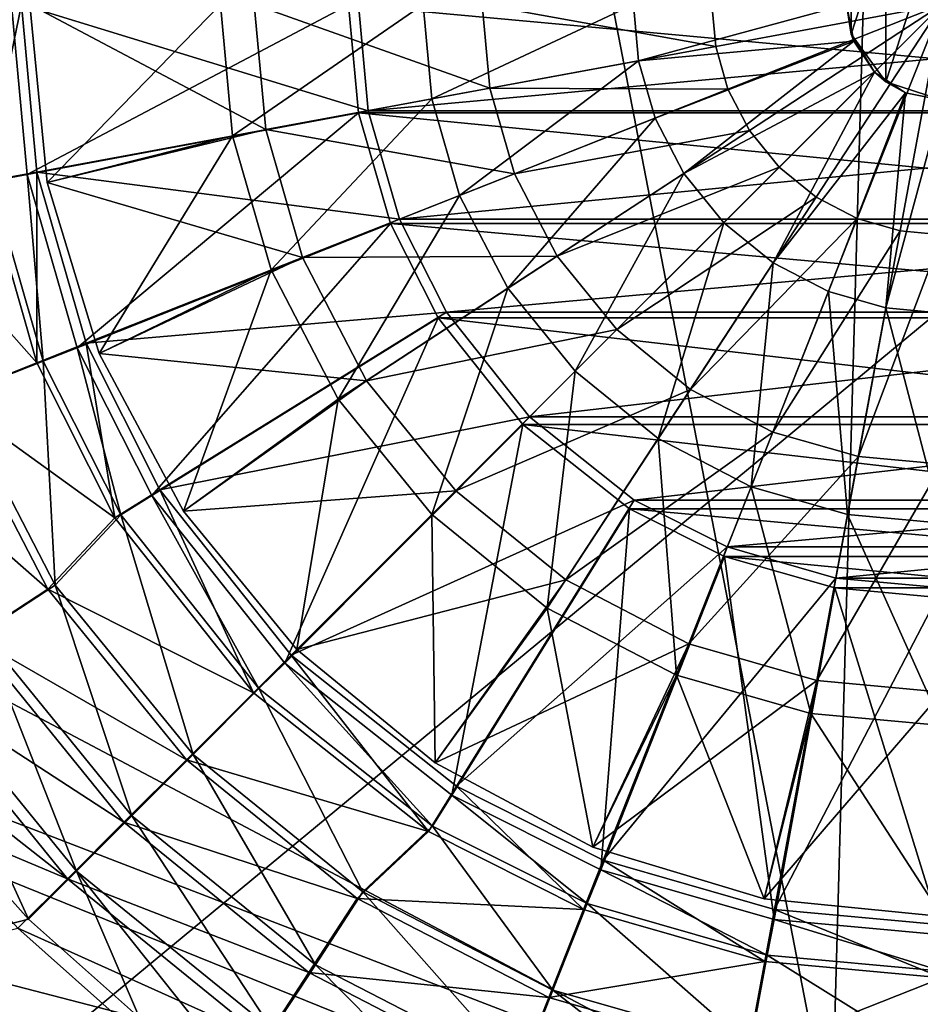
# Model space of a CAD drawing. Header units: metres. Extents: x 0 to 1004, y -708 to 0.
# Tile 30 of 116: x 401 to 500, y -494 to -386. Entities that reach past the tile are written whole.
import ezdxf

# ---------------------------------------------------------------- set-up
doc = ezdxf.new("R2010")
doc.units = ezdxf.units.M

msp = doc.modelspace()

# ---------------------------------------------------------------- linework, layer by layer
at = {"layer": 'top0123410'}
for points in [[(395.30307, -384.02713, 2137.627197), (401.11731, -384.02713, 2137.627197), (397.084869, -403.447144, 2137.627197)], [(401.11731, -384.02713, 2137.627197), (402.802032, -402.38913, 2137.627197), (397.084869, -403.447144, 2137.627197)], [(400.025391, -384.067749, 2140.483154), (397.80777, -403.38385, 2140.483154), (401.744049, -402.672516, 2140.483154)], [(400.025391, -384.067749, 2140.483154), (401.744049, -402.672516, 2140.483154), (436.975372, -384.053162, 2169.999756)], [(438.067261, -384.02713, 2167.143799), (439.135071, -395.665375, 2167.143799), (401.11731, -384.02713, 2137.627197)], [(439.135071, -395.665375, 2167.143799), (402.802032, -402.38913, 2137.627197), (401.11731, -384.02713, 2137.627197)], [(401.744049, -402.672516, 2140.483154), (438.071411, -395.918091, 2169.999756), (436.975372, -384.053162, 2169.999756)], [(436.975372, -384.053162, 2169.999756), (565.977905, -395.918091, 2169.999756), (567.073975, -384.053162, 2169.999756)], [(436.975372, -384.053162, 2169.999756), (438.071411, -395.918091, 2169.999756), (565.977905, -395.918091, 2169.999756)], [(565.982056, -384.02713, 2167.143799), (439.135071, -395.665375, 2167.143799), (438.067261, -384.02713, 2167.143799)], [(565.982056, -384.02713, 2167.143799), (564.914246, -395.665375, 2167.143799), (439.135071, -395.665375, 2167.143799)], [(401.744049, -402.672516, 2140.483154), (407.221832, -421.660583, 2140.483154), (438.071411, -395.918091, 2169.999756)], [(439.135071, -395.665375, 2167.143799), (442.557617, -407.569, 2167.143799), (402.802032, -402.38913, 2137.627197)], [(407.221832, -421.660583, 2140.483154), (441.56485, -408.027588, 2169.999756), (438.071411, -395.918091, 2169.999756)], [(438.071411, -395.918091, 2169.999756), (562.484497, -408.027588, 2169.999756), (565.977905, -395.918091, 2169.999756)], [(438.071411, -395.918091, 2169.999756), (441.56485, -408.027588, 2169.999756), (562.484497, -408.027588, 2169.999756)], [(564.914246, -395.665375, 2167.143799), (442.557617, -407.569, 2167.143799), (439.135071, -395.665375, 2167.143799)], [(564.914246, -395.665375, 2167.143799), (561.491699, -407.569, 2167.143799), (442.557617, -407.569, 2167.143799)], [(397.084869, -403.447144, 2137.627197), (402.802032, -402.38913, 2137.627197), (402.795837, -423.309906, 2137.627197)], [(397.80777, -403.38385, 2140.483154), (403.495789, -423.11557, 2140.483154), (401.744049, -402.672516, 2140.483154)], [(401.744049, -402.672516, 2140.483154), (403.495789, -423.11557, 2140.483154), (407.221832, -421.660583, 2140.483154)], [(402.802032, -402.38913, 2137.627197), (408.201874, -421.169769, 2137.627197), (402.795837, -423.309906, 2137.627197)], [(442.557617, -407.569, 2167.143799), (408.201874, -421.169769, 2137.627197), (402.802032, -402.38913, 2137.627197)], [(397.084869, -403.447144, 2137.627197), (402.795837, -423.309906, 2137.627197), (386.854584, -405.33963, 2143.397217)], [(403.495789, -423.11557, 2140.483154), (397.80777, -403.38385, 2140.483154), (394.019653, -426.876007, 2146.241211)], [(402.795837, -423.309906, 2137.627197), (393.122803, -427.140381, 2143.397217), (386.854584, -405.33963, 2143.397217)], [(407.221832, -421.660583, 2140.483154), (415.402435, -437.882874, 2140.483154), (441.56485, -408.027588, 2169.999756)], [(442.557617, -407.569, 2167.143799), (447.691864, -417.768707, 2167.143799), (408.201874, -421.169769, 2137.627197)], [(415.402435, -437.882874, 2140.483154), (446.788055, -418.383026, 2169.999756), (441.56485, -408.027588, 2169.999756)], [(441.56485, -408.027588, 2169.999756), (557.261292, -418.383026, 2169.999756), (562.484497, -408.027588, 2169.999756)], [(441.56485, -408.027588, 2169.999756), (446.788055, -418.383026, 2169.999756), (557.261292, -418.383026, 2169.999756)], [(561.491699, -407.569, 2167.143799), (447.691864, -417.768707, 2167.143799), (442.557617, -407.569, 2167.143799)], [(561.491699, -407.569, 2167.143799), (556.357483, -417.768707, 2167.143799), (447.691864, -417.768707, 2167.143799)], [(447.691864, -417.768707, 2167.143799), (416.292786, -437.246887, 2137.627197), (408.201874, -421.169769, 2137.627197)], [(447.691864, -417.768707, 2167.143799), (456.799957, -429.251831, 2167.143799), (416.292786, -437.246887, 2137.627197)], [(556.357483, -417.768707, 2167.143799), (456.799957, -429.251831, 2167.143799), (447.691864, -417.768707, 2167.143799)], [(556.357483, -417.768707, 2167.143799), (547.24939, -429.251831, 2167.143799), (456.799957, -429.251831, 2167.143799)], [(415.402435, -437.882874, 2140.483154), (429.983551, -456.23468, 2140.483154), (446.788055, -418.383026, 2169.999756)], [(429.983551, -456.23468, 2140.483154), (456.080963, -430.076965, 2169.999756), (446.788055, -418.383026, 2169.999756)], [(446.788055, -418.383026, 2169.999756), (547.968384, -430.076965, 2169.999756), (557.261292, -418.383026, 2169.999756)], [(446.788055, -418.383026, 2169.999756), (456.080963, -430.076965, 2169.999756), (547.968384, -430.076965, 2169.999756)], [(402.795837, -423.309906, 2137.627197), (408.201874, -421.169769, 2137.627197), (411.35202, -440.311859, 2137.627197)], [(403.495789, -423.11557, 2140.483154), (411.995972, -439.979614, 2140.483154), (407.221832, -421.660583, 2140.483154)], [(407.221832, -421.660583, 2140.483154), (411.995972, -439.979614, 2140.483154), (415.402435, -437.882874, 2140.483154)], [(408.201874, -421.169769, 2137.627197), (416.292786, -437.246887, 2137.627197), (411.35202, -440.311859, 2137.627197)], [(403.495789, -423.11557, 2140.483154), (394.019653, -426.876007, 2146.241211), (404.821899, -447.688171, 2146.241211)], [(411.995972, -439.979614, 2140.483154), (403.495789, -423.11557, 2140.483154), (404.821899, -447.688171, 2146.241211)], [(402.795837, -423.309906, 2137.627197), (411.35202, -440.311859, 2137.627197), (393.122803, -427.140381, 2143.397217)], [(393.122803, -427.140381, 2143.397217), (403.991211, -448.119324, 2143.397217), (384.113922, -430.706909, 2150.335205)], [(411.35202, -440.311859, 2137.627197), (403.991211, -448.119324, 2143.397217), (393.122803, -427.140381, 2143.397217)], [(404.821899, -447.688171, 2146.241211), (394.019653, -426.876007, 2146.241211), (396.858673, -452.903534, 2153.198975)], [(456.799957, -429.251831, 2167.143799), (430.672394, -455.379425, 2137.627197), (416.292786, -437.246887, 2137.627197)], [(456.799957, -429.251831, 2167.143799), (468.283081, -438.359955, 2167.143799), (430.672394, -455.379425, 2137.627197)], [(547.24939, -429.251831, 2167.143799), (468.283081, -438.359955, 2167.143799), (456.799957, -429.251831, 2167.143799)], [(547.24939, -429.251831, 2167.143799), (535.766235, -438.359955, 2167.143799), (468.283081, -438.359955, 2167.143799)], [(403.991211, -448.119324, 2143.397217), (395.881378, -453.421326, 2150.335205), (384.113922, -430.706909, 2150.335205)], [(429.983551, -456.23468, 2140.483154), (448.302094, -470.732025, 2140.483154), (456.080963, -430.076965, 2169.999756)], [(448.302094, -470.732025, 2140.483154), (467.75415, -439.316772, 2169.999756), (456.080963, -430.076965, 2169.999756)], [(456.080963, -430.076965, 2169.999756), (536.295166, -439.316772, 2169.999756), (547.968384, -430.076965, 2169.999756)], [(456.080963, -430.076965, 2169.999756), (467.75415, -439.316772, 2169.999756), (536.295166, -439.316772, 2169.999756)], [(411.35202, -440.311859, 2137.627197), (416.292786, -437.246887, 2137.627197), (426.561096, -459.490692, 2137.627197)], [(416.292786, -437.246887, 2137.627197), (430.672394, -455.379425, 2137.627197), (426.561096, -459.490692, 2137.627197)], [(411.995972, -439.979614, 2140.483154), (427.138855, -459.046875, 2140.483154), (415.402435, -437.882874, 2140.483154)], [(415.402435, -437.882874, 2140.483154), (427.138855, -459.046875, 2140.483154), (429.983551, -456.23468, 2140.483154)], [(468.283081, -438.359955, 2167.143799), (448.804932, -469.759003, 2137.627197), (430.672394, -455.379425, 2137.627197)], [(468.283081, -438.359955, 2167.143799), (478.482819, -443.494171, 2167.143799), (448.804932, -469.759003, 2137.627197)], [(535.766235, -438.359955, 2167.143799), (478.482819, -443.494171, 2167.143799), (468.283081, -438.359955, 2167.143799)], [(535.766235, -438.359955, 2167.143799), (525.566528, -443.494171, 2167.143799), (478.482819, -443.494171, 2167.143799)], [(448.302094, -470.732025, 2140.483154), (464.609985, -478.916504, 2140.483154), (467.75415, -439.316772, 2169.999756)], [(464.609985, -478.916504, 2140.483154), (478.163727, -444.542145, 2169.999756), (467.75415, -439.316772, 2169.999756)], [(467.75415, -439.316772, 2169.999756), (525.88562, -444.542145, 2169.999756), (536.295166, -439.316772, 2169.999756)], [(467.75415, -439.316772, 2169.999756), (478.163727, -444.542145, 2169.999756), (525.88562, -444.542145, 2169.999756)], [(411.35202, -440.311859, 2137.627197), (426.561096, -459.490692, 2137.627197), (403.991211, -448.119324, 2143.397217)], [(411.995972, -439.979614, 2140.483154), (404.821899, -447.688171, 2146.241211), (419.936279, -466.262207, 2146.241211)], [(427.138855, -459.046875, 2140.483154), (411.995972, -439.979614, 2140.483154), (419.936279, -466.262207, 2146.241211)], [(478.482819, -443.494171, 2167.143799), (464.882019, -477.849945, 2137.627197), (448.804932, -469.759003, 2137.627197)], [(478.482819, -443.494171, 2167.143799), (490.386414, -446.916718, 2167.143799), (464.882019, -477.849945, 2137.627197)], [(525.566528, -443.494171, 2167.143799), (490.386414, -446.916718, 2167.143799), (478.482819, -443.494171, 2167.143799)], [(525.566528, -443.494171, 2167.143799), (513.662903, -446.916718, 2167.143799), (490.386414, -446.916718, 2167.143799)], [(464.609985, -478.916504, 2140.483154), (483.610474, -484.350464, 2140.483154), (478.163727, -444.542145, 2169.999756)], [(483.610474, -484.350464, 2140.483154), (490.281158, -448.007629, 2169.999756), (478.163727, -444.542145, 2169.999756)], [(478.163727, -444.542145, 2169.999756), (513.768188, -448.007629, 2169.999756), (525.88562, -444.542145, 2169.999756)], [(478.163727, -444.542145, 2169.999756), (490.281158, -448.007629, 2169.999756), (513.768188, -448.007629, 2169.999756)], [(490.386414, -446.916718, 2167.143799), (483.662689, -483.249786, 2137.627197), (464.882019, -477.849945, 2137.627197)], [(490.386414, -446.916718, 2167.143799), (502.024689, -447.984528, 2167.143799), (483.662689, -483.249786, 2137.627197)], [(513.662903, -446.916718, 2167.143799), (502.024689, -447.984528, 2167.143799), (490.386414, -446.916718, 2167.143799)], [(404.821899, -447.688171, 2146.241211), (396.858673, -452.903534, 2153.198975), (413.211273, -472.999207, 2153.198975)], [(419.936279, -466.262207, 2146.241211), (404.821899, -447.688171, 2146.241211), (413.211273, -472.999207, 2153.198975)], [(483.610474, -484.350464, 2140.483154), (502.024689, -486.026398, 2140.483154), (490.281158, -448.007629, 2169.999756)], [(502.024689, -447.984528, 2167.143799), (502.024689, -484.934509, 2137.627197), (483.662689, -483.249786, 2137.627197)], [(502.024689, -486.026398, 2140.483154), (502.024689, -449.076447, 2169.999756), (490.281158, -448.007629, 2169.999756)], [(490.281158, -448.007629, 2169.999756), (502.024689, -449.076447, 2169.999756), (513.768188, -448.007629, 2169.999756)], [(403.991211, -448.119324, 2143.397217), (419.204468, -466.847321, 2143.397217), (395.881378, -453.421326, 2150.335205)], [(426.561096, -459.490692, 2137.627197), (419.204468, -466.847321, 2143.397217), (403.991211, -448.119324, 2143.397217)], [(395.881378, -453.421326, 2150.335205), (412.35318, -473.698608, 2150.335205), (388.544525, -458.218018, 2158.308838)], [(396.858673, -452.903534, 2153.198975), (389.683716, -457.602631, 2161.194092), (407.152008, -479.069336, 2161.194092)], [(419.204468, -466.847321, 2143.397217), (412.35318, -473.698608, 2150.335205), (395.881378, -453.421326, 2150.335205)], [(413.211273, -472.999207, 2153.198975), (396.858673, -452.903534, 2153.198975), (407.152008, -479.069336, 2161.194092)], [(426.561096, -459.490692, 2137.627197), (430.672394, -455.379425, 2137.627197), (445.73996, -474.699768, 2137.627197)], [(430.672394, -455.379425, 2137.627197), (448.804932, -469.759003, 2137.627197), (445.73996, -474.699768, 2137.627197)], [(427.138855, -459.046875, 2140.483154), (446.179321, -474.122314, 2140.483154), (429.983551, -456.23468, 2140.483154)], [(429.983551, -456.23468, 2140.483154), (446.179321, -474.122314, 2140.483154), (448.302094, -470.732025, 2140.483154)], [(389.683716, -457.602631, 2161.194092), (391.045105, -472.158356, 2169.999756), (401.905487, -484.325348, 2169.999756)], [(389.683716, -457.602631, 2161.194092), (401.905487, -484.325348, 2169.999756), (407.152008, -479.069336, 2161.194092)], [(388.544525, -458.218018, 2158.308838), (406.154877, -479.896912, 2158.308838), (380.309662, -459.568756, 2167.143799)], [(412.35318, -473.698608, 2150.335205), (406.154877, -479.896912, 2158.308838), (388.544525, -458.218018, 2158.308838)], [(406.154877, -479.896912, 2158.308838), (389.778992, -473.032684, 2167.143799), (380.309662, -459.568756, 2167.143799)], [(426.561096, -459.490692, 2137.627197), (445.73996, -474.699768, 2137.627197), (419.204468, -466.847321, 2143.397217)], [(427.138855, -459.046875, 2140.483154), (419.936279, -466.262207, 2146.241211), (438.537262, -481.343414, 2146.241211)], [(446.179321, -474.122314, 2140.483154), (427.138855, -459.046875, 2140.483154), (438.537262, -481.343414, 2146.241211)], [(419.936279, -466.262207, 2146.241211), (413.211273, -472.999207, 2153.198975), (433.336121, -489.315948, 2153.198975)], [(438.537262, -481.343414, 2146.241211), (419.936279, -466.262207, 2146.241211), (433.336121, -489.315948, 2153.198975)], [(419.204468, -466.847321, 2143.397217), (437.932495, -482.060608, 2143.397217), (412.35318, -473.698608, 2150.335205)], [(445.73996, -474.699768, 2137.627197), (437.932495, -482.060608, 2143.397217), (419.204468, -466.847321, 2143.397217)], [(445.73996, -474.699768, 2137.627197), (448.804932, -469.759003, 2137.627197), (462.741882, -483.255951, 2137.627197)], [(446.179321, -474.122314, 2140.483154), (463.112274, -482.625671, 2140.483154), (448.302094, -470.732025, 2140.483154)], [(448.302094, -470.732025, 2140.483154), (463.112274, -482.625671, 2140.483154), (464.609985, -478.916504, 2140.483154)], [(448.804932, -469.759003, 2137.627197), (464.882019, -477.849945, 2137.627197), (462.741882, -483.255951, 2137.627197)], [(401.905487, -484.325348, 2169.999756), (391.045105, -472.158356, 2169.999756), (183.251587, -540.828064, 2169.999756)], [(400.730347, -485.321472, 2167.143799), (389.778992, -473.032684, 2167.143799), (406.154877, -479.896912, 2158.308838)], [(412.35318, -473.698608, 2150.335205), (432.630463, -490.17041, 2150.335205), (406.154877, -479.896912, 2158.308838)], [(413.211273, -472.999207, 2153.198975), (407.152008, -479.069336, 2161.194092), (428.649872, -496.499237, 2161.194092)], [(437.932495, -482.060608, 2143.397217), (432.630463, -490.17041, 2150.335205), (412.35318, -473.698608, 2150.335205)], [(433.336121, -489.315948, 2153.198975), (413.211273, -472.999207, 2153.198975), (428.649872, -496.499237, 2161.194092)], [(445.73996, -474.699768, 2137.627197), (462.741882, -483.255951, 2137.627197), (437.932495, -482.060608, 2143.397217)], [(446.179321, -474.122314, 2140.483154), (438.537262, -481.343414, 2146.241211), (459.368683, -492.10849, 2146.241211)], [(463.112274, -482.625671, 2140.483154), (446.179321, -474.122314, 2140.483154), (459.368683, -492.10849, 2146.241211)], [(462.741882, -483.255951, 2137.627197), (464.882019, -477.849945, 2137.627197), (482.604675, -488.966949, 2137.627197)], [(464.882019, -477.849945, 2137.627197), (483.662689, -483.249786, 2137.627197), (482.604675, -488.966949, 2137.627197)], [(401.905487, -484.325348, 2169.999756), (414.058533, -495.137604, 2169.999756), (407.152008, -479.069336, 2161.194092)], [(407.152008, -479.069336, 2161.194092), (414.058533, -495.137604, 2169.999756), (427.370514, -504.485992, 2169.999756)], [(407.152008, -479.069336, 2161.194092), (427.370514, -504.485992, 2169.999756), (428.649872, -496.499237, 2161.194092)], [(463.112274, -482.625671, 2140.483154), (482.853973, -488.278412, 2140.483154), (464.609985, -478.916504, 2140.483154)], [(464.609985, -478.916504, 2140.483154), (482.853973, -488.278412, 2140.483154), (483.610474, -484.350464, 2140.483154)], [(406.154877, -479.896912, 2158.308838), (427.833771, -497.507294, 2158.308838), (400.730347, -485.321472, 2167.143799)], [(432.630463, -490.17041, 2150.335205), (427.833771, -497.507294, 2158.308838), (406.154877, -479.896912, 2158.308838)], [(438.537262, -481.343414, 2146.241211), (433.336121, -489.315948, 2153.198975), (455.874146, -500.962921, 2153.198975)], [(459.368683, -492.10849, 2146.241211), (438.537262, -481.343414, 2146.241211), (455.874146, -500.962921, 2153.198975)], [(437.932495, -482.060608, 2143.397217), (458.911407, -492.929016, 2143.397217), (432.630463, -490.17041, 2150.335205)], [(462.741882, -483.255951, 2137.627197), (458.911407, -492.929016, 2143.397217), (437.932495, -482.060608, 2143.397217)], [(463.112274, -482.625671, 2140.483154), (459.368683, -492.10849, 2146.241211), (481.010864, -498.30542, 2146.241211)], [(482.853973, -488.278412, 2140.483154), (463.112274, -482.625671, 2140.483154), (481.010864, -498.30542, 2146.241211)], [(462.741882, -483.255951, 2137.627197), (482.604675, -488.966949, 2137.627197), (458.911407, -492.929016, 2143.397217)], [(482.604675, -488.966949, 2137.627197), (483.662689, -483.249786, 2137.627197), (502.024689, -490.748718, 2137.627197)], [(483.662689, -483.249786, 2137.627197), (502.024689, -484.934509, 2137.627197), (502.024689, -490.748718, 2137.627197)], [(183.251587, -540.828064, 2169.999756), (414.058533, -495.137604, 2169.999756), (401.905487, -484.325348, 2169.999756)], [(482.853973, -488.278412, 2140.483154), (502.024689, -490.026398, 2140.483154), (483.610474, -484.350464, 2140.483154)], [(502.024689, -490.026398, 2140.483154), (502.024689, -486.026398, 2140.483154), (483.610474, -484.350464, 2140.483154)], [(400.730347, -485.321472, 2167.143799), (413.019104, -496.272797, 2167.143799), (183.251587, -540.0271, 2167.143799)], [(427.833771, -497.507294, 2158.308838), (413.019104, -496.272797, 2167.143799), (400.730347, -485.321472, 2167.143799)], [(482.604675, -488.966949, 2137.627197), (480.712158, -499.197205, 2143.397217), (458.911407, -492.929016, 2143.397217)], [(482.604675, -488.966949, 2137.627197), (502.024689, -490.748718, 2137.627197), (480.712158, -499.197205, 2143.397217)], [(481.010864, -498.30542, 2146.241211), (502.024689, -500.221405, 2146.241211), (482.853973, -488.278412, 2140.483154)], [(502.024689, -500.221405, 2146.241211), (502.024689, -490.026398, 2140.483154), (482.853973, -488.278412, 2140.483154)], [(432.630463, -490.17041, 2150.335205), (455.344879, -501.937897, 2150.335205), (427.833771, -497.507294, 2158.308838)], [(433.336121, -489.315948, 2153.198975), (428.649872, -496.499237, 2161.194092), (452.725555, -508.940857, 2161.194092)], [(458.911407, -492.929016, 2143.397217), (455.344879, -501.937897, 2150.335205), (432.630463, -490.17041, 2150.335205)], [(455.874146, -500.962921, 2153.198975), (433.336121, -489.315948, 2153.198975), (452.725555, -508.940857, 2161.194092)], [(502.024689, -490.748718, 2137.627197), (502.024689, -501.152588, 2143.397217), (480.712158, -499.197205, 2143.397217)], [(459.368683, -492.10849, 2146.241211), (455.874146, -500.962921, 2153.198975), (479.289337, -507.667542, 2153.198975)], [(481.010864, -498.30542, 2146.241211), (459.368683, -492.10849, 2146.241211), (479.289337, -507.667542, 2153.198975)], [(458.911407, -492.929016, 2143.397217), (480.712158, -499.197205, 2143.397217), (455.344879, -501.937897, 2150.335205)]]:
    msp.add_3dface(points, dxfattribs=at)
at = {"layer": 'top0123416'}
for points in [[(495.864716, -375.548676, 2192.399658), (495.864716, -392.505585, 2192.399658), (502.024689, -373.54718, 2192.399658)], [(495.864716, -392.505585, 2192.399658), (502.024689, -394.50708, 2192.399658), (502.024689, -373.54718, 2192.399658)], [(492.057648, -380.788635, 2192.399658), (492.057648, -387.265594, 2192.399658), (495.864716, -375.548676, 2192.399658)], [(492.057648, -387.265594, 2192.399658), (495.864716, -392.505585, 2192.399658), (495.864716, -375.548676, 2192.399658)], [(492.057648, -380.788635, 2192.399658), (491.544739, -384.02713, 2163.734863), (492.057648, -387.265594, 2192.399658)], [(402.024689, -384.02713, 2136.719971), (403.946136, -403.536163, 2136.719971), (422.945709, -384.02713, 2147.430664)], [(402.024689, -384.02713, 2134.872559), (403.946136, -403.536163, 2134.872559), (402.024689, -384.02713, 2136.719971)], [(403.946136, -403.536163, 2134.872559), (403.946136, -403.536163, 2136.719971), (402.024689, -384.02713, 2136.719971)], [(403.946136, -403.536163, 2134.872559), (402.024689, -384.02713, 2134.872559), (427.893677, -397.745239, 2129.237549)], [(427.893677, -397.745239, 2129.237549), (402.024689, -384.02713, 2134.872559), (426.635101, -384.02713, 2129.237549)], [(422.945709, -384.02713, 2147.430664), (403.946136, -403.536163, 2136.719971), (424.26593, -398.416565, 2147.430664)], [(422.945709, -384.02713, 2147.430664), (424.26593, -398.416565, 2147.430664), (445.157257, -384.02713, 2155.620361)], [(424.26593, -398.416565, 2147.430664), (446.106628, -394.374908, 2155.620361), (445.157257, -384.02713, 2155.620361)], [(426.635101, -384.02713, 2129.237549), (451.608337, -384.02713, 2125.187256), (452.450012, -393.20105, 2125.187256)], [(452.450012, -393.20105, 2125.187256), (427.893677, -397.745239, 2129.237549), (426.635101, -384.02713, 2129.237549)], [(445.157257, -384.02713, 2155.620361), (446.106628, -394.374908, 2155.620361), (468.191315, -384.02713, 2161.084473)], [(446.106628, -394.374908, 2155.620361), (468.756165, -390.183533, 2161.084473), (468.191315, -384.02713, 2161.084473)], [(477.21167, -388.618835, 2122.751709), (451.608337, -384.02713, 2125.187256), (476.790405, -384.02713, 2122.751709)], [(451.608337, -384.02713, 2125.187256), (477.21167, -388.618835, 2122.751709), (452.450012, -393.20105, 2125.187256)], [(468.756165, -390.183533, 2161.084473), (491.544739, -384.02713, 2163.734863), (468.191315, -384.02713, 2161.084473)], [(492.342468, -388.037628, 2163.734863), (491.544739, -384.02713, 2163.734863), (468.756165, -390.183533, 2161.084473)], [(502.024689, -384.02713, 2121.940918), (477.21167, -388.618835, 2122.751709), (476.790405, -384.02713, 2122.751709)], [(478.562134, -393.315735, 2122.751709), (477.21167, -388.618835, 2122.751709), (502.024689, -384.02713, 2121.940918)], [(480.903717, -397.835571, 2122.751709), (478.562134, -393.315735, 2122.751709), (502.024689, -384.02713, 2121.940918)], [(480.903717, -397.835571, 2122.751709), (502.024689, -384.02713, 2121.940918), (484.181366, -401.870453, 2122.751709)], [(484.181366, -401.870453, 2122.751709), (502.024689, -384.02713, 2121.940918), (488.216248, -405.148102, 2122.751709)], [(502.024689, -384.02713, 2121.940918), (492.736084, -407.489655, 2122.751709), (488.216248, -405.148102, 2122.751709)], [(491.544739, -384.02713, 2163.734863), (492.342468, -388.037628, 2163.734863), (492.057648, -387.265594, 2192.399658)], [(497.432983, -408.840118, 2122.751709), (492.736084, -407.489655, 2122.751709), (502.024689, -384.02713, 2121.940918)], [(502.024689, -409.261383, 2122.751709), (497.432983, -408.840118, 2122.751709), (502.024689, -384.02713, 2121.940918)], [(492.057648, -387.265594, 2192.399658), (492.342468, -388.037628, 2163.734863), (494.614227, -391.437561, 2163.734863)], [(492.057648, -387.265594, 2192.399658), (494.614227, -391.437561, 2163.734863), (495.864716, -392.505585, 2192.399658)], [(452.450012, -393.20105, 2125.187256), (477.21167, -388.618835, 2122.751709), (478.562134, -393.315735, 2122.751709)], [(470.566833, -396.481018, 2161.084473), (492.342468, -388.037628, 2163.734863), (468.756165, -390.183533, 2161.084473)], [(492.342468, -388.037628, 2163.734863), (470.566833, -396.481018, 2161.084473), (473.706299, -402.541077, 2161.084473)], [(494.614227, -391.437561, 2163.734863), (492.342468, -388.037628, 2163.734863), (473.706299, -402.541077, 2161.084473)], [(468.756165, -390.183533, 2161.084473), (446.106628, -394.374908, 2155.620361), (449.149994, -404.959717, 2155.620361)], [(470.566833, -396.481018, 2161.084473), (468.756165, -390.183533, 2161.084473), (449.149994, -404.959717, 2155.620361)], [(494.614227, -391.437561, 2163.734863), (473.706299, -402.541077, 2161.084473), (478.100891, -407.950928, 2161.084473)], [(483.510742, -412.34549, 2161.084473), (494.614227, -391.437561, 2163.734863), (478.100891, -407.950928, 2161.084473)], [(498.01416, -393.70932, 2163.734863), (494.614227, -391.437561, 2163.734863), (483.510742, -412.34549, 2161.084473)], [(494.614227, -391.437561, 2163.734863), (498.01416, -393.70932, 2163.734863), (495.864716, -392.505585, 2192.399658)], [(495.864716, -392.505585, 2192.399658), (498.01416, -393.70932, 2163.734863), (502.024689, -394.50708, 2192.399658)], [(427.893677, -397.745239, 2129.237549), (452.450012, -393.20105, 2125.187256), (455.148163, -402.585114, 2125.187256)], [(455.148163, -402.585114, 2125.187256), (452.450012, -393.20105, 2125.187256), (478.562134, -393.315735, 2122.751709)], [(455.148163, -402.585114, 2125.187256), (478.562134, -393.315735, 2122.751709), (480.903717, -397.835571, 2122.751709)], [(489.570801, -415.484985, 2161.084473), (498.01416, -393.70932, 2163.734863), (483.510742, -412.34549, 2161.084473)], [(498.01416, -393.70932, 2163.734863), (489.570801, -415.484985, 2161.084473), (495.868256, -417.295654, 2161.084473)], [(502.024689, -394.50708, 2163.734863), (498.01416, -393.70932, 2163.734863), (495.868256, -417.295654, 2161.084473)], [(498.01416, -393.70932, 2163.734863), (502.024689, -394.50708, 2163.734863), (502.024689, -394.50708, 2192.399658)], [(446.106628, -394.374908, 2155.620361), (424.26593, -398.416565, 2147.430664), (428.497986, -413.135681, 2147.430664)], [(449.149994, -404.959717, 2155.620361), (446.106628, -394.374908, 2155.620361), (428.497986, -413.135681, 2147.430664)], [(495.868256, -417.295654, 2161.084473), (502.024689, -417.860474, 2161.084473), (502.024689, -394.50708, 2163.734863)], [(470.566833, -396.481018, 2161.084473), (449.149994, -404.959717, 2155.620361), (454.42688, -415.145538, 2155.620361)], [(473.706299, -402.541077, 2161.084473), (470.566833, -396.481018, 2161.084473), (454.42688, -415.145538, 2155.620361)], [(431.928314, -411.777649, 2129.237549), (403.946136, -403.536163, 2134.872559), (427.893677, -397.745239, 2129.237549)], [(403.946136, -403.536163, 2136.719971), (409.636719, -422.295471, 2136.719971), (424.26593, -398.416565, 2147.430664)], [(424.26593, -398.416565, 2147.430664), (409.636719, -422.295471, 2136.719971), (428.497986, -413.135681, 2147.430664)], [(431.928314, -411.777649, 2129.237549), (427.893677, -397.745239, 2129.237549), (455.148163, -402.585114, 2125.187256)], [(459.826416, -411.615448, 2125.187256), (455.148163, -402.585114, 2125.187256), (480.903717, -397.835571, 2122.751709)], [(459.826416, -411.615448, 2125.187256), (480.903717, -397.835571, 2122.751709), (484.181366, -401.870453, 2122.751709)], [(431.928314, -411.777649, 2129.237549), (455.148163, -402.585114, 2125.187256), (459.826416, -411.615448, 2125.187256)], [(473.706299, -402.541077, 2161.084473), (454.42688, -415.145538, 2155.620361), (461.813324, -424.238464, 2155.620361)], [(459.826416, -411.615448, 2125.187256), (484.181366, -401.870453, 2122.751709), (466.374939, -419.676849, 2125.187256)], [(478.100891, -407.950928, 2161.084473), (473.706299, -402.541077, 2161.084473), (461.813324, -424.238464, 2155.620361)], [(484.181366, -401.870453, 2122.751709), (488.216248, -405.148102, 2122.751709), (466.374939, -419.676849, 2125.187256)], [(403.946136, -403.536163, 2134.872559), (409.636719, -422.295471, 2134.872559), (403.946136, -403.536163, 2136.719971)], [(409.636719, -422.295471, 2134.872559), (409.636719, -422.295471, 2136.719971), (403.946136, -403.536163, 2136.719971)], [(409.636719, -422.295471, 2134.872559), (403.946136, -403.536163, 2134.872559), (431.928314, -411.777649, 2129.237549)], [(449.149994, -404.959717, 2155.620361), (428.497986, -413.135681, 2147.430664), (435.835938, -427.299896, 2147.430664)], [(454.42688, -415.145538, 2155.620361), (449.149994, -404.959717, 2155.620361), (435.835938, -427.299896, 2147.430664)], [(488.216248, -405.148102, 2122.751709), (474.436371, -426.225372, 2125.187256), (466.374939, -419.676849, 2125.187256)], [(492.736084, -407.489655, 2122.751709), (474.436371, -426.225372, 2125.187256), (488.216248, -405.148102, 2122.751709)], [(461.813324, -424.238464, 2155.620361), (470.90625, -431.624908, 2155.620361), (478.100891, -407.950928, 2161.084473)], [(470.90625, -431.624908, 2155.620361), (483.510742, -412.34549, 2161.084473), (478.100891, -407.950928, 2161.084473)], [(483.466675, -430.903656, 2125.187256), (474.436371, -426.225372, 2125.187256), (492.736084, -407.489655, 2122.751709)], [(483.466675, -430.903656, 2125.187256), (492.736084, -407.489655, 2122.751709), (497.432983, -408.840118, 2122.751709)], [(492.850769, -433.601776, 2125.187256), (483.466675, -430.903656, 2125.187256), (497.432983, -408.840118, 2122.751709)], [(492.850769, -433.601776, 2125.187256), (497.432983, -408.840118, 2122.751709), (502.024689, -409.261383, 2122.751709)], [(502.024689, -434.443451, 2125.187256), (492.850769, -433.601776, 2125.187256), (502.024689, -409.261383, 2122.751709)], [(438.92392, -425.281036, 2129.237549), (409.636719, -422.295471, 2134.872559), (431.928314, -411.777649, 2129.237549)], [(438.92392, -425.281036, 2129.237549), (431.928314, -411.777649, 2129.237549), (459.826416, -411.615448, 2125.187256)], [(459.826416, -411.615448, 2125.187256), (466.374939, -419.676849, 2125.187256), (438.92392, -425.281036, 2129.237549)], [(483.510742, -412.34549, 2161.084473), (470.90625, -431.624908, 2155.620361), (481.092072, -436.901794, 2155.620361)], [(489.570801, -415.484985, 2161.084473), (483.510742, -412.34549, 2161.084473), (481.092072, -436.901794, 2155.620361)], [(409.636719, -422.295471, 2136.719971), (418.877716, -439.584137, 2136.719971), (428.497986, -413.135681, 2147.430664)], [(428.497986, -413.135681, 2147.430664), (418.877716, -439.584137, 2136.719971), (435.835938, -427.299896, 2147.430664)], [(454.42688, -415.145538, 2155.620361), (435.835938, -427.299896, 2147.430664), (446.107422, -439.944397, 2147.430664)], [(461.813324, -424.238464, 2155.620361), (454.42688, -415.145538, 2155.620361), (446.107422, -439.944397, 2147.430664)], [(489.570801, -415.484985, 2161.084473), (481.092072, -436.901794, 2155.620361), (491.67691, -439.94516, 2155.620361)], [(495.868256, -417.295654, 2161.084473), (489.570801, -415.484985, 2161.084473), (491.67691, -439.94516, 2155.620361)], [(491.67691, -439.94516, 2155.620361), (502.024689, -440.894562, 2155.620361), (495.868256, -417.295654, 2161.084473)], [(502.024689, -440.894562, 2155.620361), (502.024689, -417.860474, 2161.084473), (495.868256, -417.295654, 2161.084473)], [(466.374939, -419.676849, 2125.187256), (448.716187, -437.335602, 2129.237549), (438.92392, -425.281036, 2129.237549)], [(474.436371, -426.225372, 2125.187256), (448.716187, -437.335602, 2129.237549), (466.374939, -419.676849, 2125.187256)], [(409.636719, -422.295471, 2134.872559), (418.877716, -439.584137, 2134.872559), (409.636719, -422.295471, 2136.719971)], [(418.877716, -439.584137, 2134.872559), (418.877716, -439.584137, 2136.719971), (409.636719, -422.295471, 2136.719971)], [(438.92392, -425.281036, 2129.237549), (418.877716, -439.584137, 2134.872559), (409.636719, -422.295471, 2134.872559)], [(446.107422, -439.944397, 2147.430664), (458.751892, -450.215851, 2147.430664), (461.813324, -424.238464, 2155.620361)], [(458.751892, -450.215851, 2147.430664), (470.90625, -431.624908, 2155.620361), (461.813324, -424.238464, 2155.620361)], [(448.716187, -437.335602, 2129.237549), (418.877716, -439.584137, 2134.872559), (438.92392, -425.281036, 2129.237549)], [(460.770752, -447.127869, 2129.237549), (448.716187, -437.335602, 2129.237549), (474.436371, -426.225372, 2125.187256)], [(460.770752, -447.127869, 2129.237549), (474.436371, -426.225372, 2125.187256), (483.466675, -430.903656, 2125.187256)], [(418.877716, -439.584137, 2136.719971), (431.313995, -454.737793, 2136.719971), (435.835938, -427.299896, 2147.430664)], [(435.835938, -427.299896, 2147.430664), (431.313995, -454.737793, 2136.719971), (446.107422, -439.944397, 2147.430664)], [(470.90625, -431.624908, 2155.620361), (458.751892, -450.215851, 2147.430664), (472.916138, -457.553802, 2147.430664)], [(474.27417, -454.123474, 2129.237549), (460.770752, -447.127869, 2129.237549), (483.466675, -430.903656, 2125.187256)], [(481.092072, -436.901794, 2155.620361), (470.90625, -431.624908, 2155.620361), (472.916138, -457.553802, 2147.430664)], [(474.27417, -454.123474, 2129.237549), (483.466675, -430.903656, 2125.187256), (492.850769, -433.601776, 2125.187256)], [(488.306549, -458.158112, 2129.237549), (474.27417, -454.123474, 2129.237549), (492.850769, -433.601776, 2125.187256)], [(488.306549, -458.158112, 2129.237549), (492.850769, -433.601776, 2125.187256), (502.024689, -434.443451, 2125.187256)], [(502.024689, -459.416718, 2129.237549), (488.306549, -458.158112, 2129.237549), (502.024689, -434.443451, 2125.187256)], [(481.092072, -436.901794, 2155.620361), (472.916138, -457.553802, 2147.430664), (487.635223, -461.785889, 2147.430664)], [(491.67691, -439.94516, 2155.620361), (481.092072, -436.901794, 2155.620361), (487.635223, -461.785889, 2147.430664)], [(431.313995, -454.737793, 2134.872559), (418.877716, -439.584137, 2134.872559), (448.716187, -437.335602, 2129.237549)], [(431.313995, -454.737793, 2134.872559), (448.716187, -437.335602, 2129.237549), (460.770752, -447.127869, 2129.237549)], [(418.877716, -439.584137, 2134.872559), (431.313995, -454.737793, 2134.872559), (418.877716, -439.584137, 2136.719971)], [(431.313995, -454.737793, 2134.872559), (431.313995, -454.737793, 2136.719971), (418.877716, -439.584137, 2136.719971)], [(431.313995, -454.737793, 2136.719971), (446.467651, -467.174103, 2136.719971), (446.107422, -439.944397, 2147.430664)], [(446.107422, -439.944397, 2147.430664), (446.467651, -467.174103, 2136.719971), (458.751892, -450.215851, 2147.430664)], [(487.635223, -461.785889, 2147.430664), (502.024689, -463.106079, 2147.430664), (491.67691, -439.94516, 2155.620361)], [(502.024689, -463.106079, 2147.430664), (502.024689, -440.894562, 2155.620361), (491.67691, -439.94516, 2155.620361)], [(446.467651, -467.174103, 2134.872559), (431.313995, -454.737793, 2134.872559), (460.770752, -447.127869, 2129.237549)], [(446.467651, -467.174103, 2134.872559), (460.770752, -447.127869, 2129.237549), (474.27417, -454.123474, 2129.237549)], [(446.467651, -467.174103, 2136.719971), (463.756317, -476.41507, 2136.719971), (458.751892, -450.215851, 2147.430664)], [(458.751892, -450.215851, 2147.430664), (463.756317, -476.41507, 2136.719971), (472.916138, -457.553802, 2147.430664)], [(463.756317, -476.41507, 2134.872559), (446.467651, -467.174103, 2134.872559), (474.27417, -454.123474, 2129.237549)], [(463.756317, -476.41507, 2134.872559), (474.27417, -454.123474, 2129.237549), (488.306549, -458.158112, 2129.237549)], [(431.313995, -454.737793, 2134.872559), (446.467651, -467.174103, 2134.872559), (431.313995, -454.737793, 2136.719971)], [(446.467651, -467.174103, 2134.872559), (446.467651, -467.174103, 2136.719971), (431.313995, -454.737793, 2136.719971)], [(463.756317, -476.41507, 2136.719971), (482.515656, -482.105652, 2136.719971), (472.916138, -457.553802, 2147.430664)], [(472.916138, -457.553802, 2147.430664), (482.515656, -482.105652, 2136.719971), (487.635223, -461.785889, 2147.430664)], [(482.515656, -482.105652, 2134.872559), (463.756317, -476.41507, 2134.872559), (488.306549, -458.158112, 2129.237549)], [(482.515656, -482.105652, 2134.872559), (488.306549, -458.158112, 2129.237549), (502.024689, -459.416718, 2129.237549)], [(502.024689, -484.02713, 2134.872559), (482.515656, -482.105652, 2134.872559), (502.024689, -459.416718, 2129.237549)], [(482.515656, -482.105652, 2136.719971), (502.024689, -484.02713, 2136.719971), (487.635223, -461.785889, 2147.430664)], [(487.635223, -461.785889, 2147.430664), (502.024689, -484.02713, 2136.719971), (502.024689, -463.106079, 2147.430664)], [(446.467651, -467.174103, 2134.872559), (463.756317, -476.41507, 2134.872559), (446.467651, -467.174103, 2136.719971)], [(463.756317, -476.41507, 2134.872559), (463.756317, -476.41507, 2136.719971), (446.467651, -467.174103, 2136.719971)], [(463.756317, -476.41507, 2134.872559), (482.515656, -482.105652, 2134.872559), (463.756317, -476.41507, 2136.719971)], [(482.515656, -482.105652, 2134.872559), (482.515656, -482.105652, 2136.719971), (463.756317, -476.41507, 2136.719971)], [(482.515656, -482.105652, 2134.872559), (502.024689, -484.02713, 2134.872559), (482.515656, -482.105652, 2136.719971)], [(502.024689, -484.02713, 2134.872559), (502.024689, -484.02713, 2136.719971), (482.515656, -482.105652, 2136.719971)]]:
    msp.add_3dface(points, dxfattribs=at)
at = {"layer": 'top0123459'}
for points in [[(994.049377, -10, 90), (217.024673, -653.266907, 90), (10, -10, 90)], [(787.024658, -653.266907, 90), (217.024673, -653.266907, 90), (994.049377, -10, 90)], [(406.116364, -74.810768, 117.032295), (59.186348, -280.118225, 113.448639), (489.911316, -508.234344, 109.46685)], [(502.024689, -75.769028, 117.015564), (406.116364, -74.810768, 117.032295), (489.911316, -508.234344, 109.46685)], [(502.024689, -507.113647, 109.48642), (502.024689, -75.769028, 117.015564), (489.911316, -508.234344, 109.46685)], [(59.186348, -280.118225, 113.448639), (58.259731, -341.679382, 112.374084), (489.911316, -508.234344, 109.46685)], [(489.911316, -508.234344, 109.46685), (58.259731, -341.679382, 112.374084), (477.822968, -511.707306, 109.406235)], [(58.259731, -341.679382, 112.374084), (59.562889, -403.233734, 111.299652), (477.822968, -511.707306, 109.406235)], [(477.822968, -511.707306, 109.406235), (59.562889, -403.233734, 111.299652), (61.050213, -433.983124, 110.762917)], [(477.822968, -511.707306, 109.406235), (61.050213, -433.983124, 110.762917), (466.023346, -517.788757, 109.300079)], [(61.050213, -433.983124, 110.762917), (63.094116, -464.700562, 110.226746), (466.023346, -517.788757, 109.300079)], [(466.023346, -517.788757, 109.300079), (63.094116, -464.700562, 110.226746), (65.693924, -495.375977, 109.691299)]]:
    msp.add_3dface(points, dxfattribs=at)

doc.saveas('drawing.dxf')
